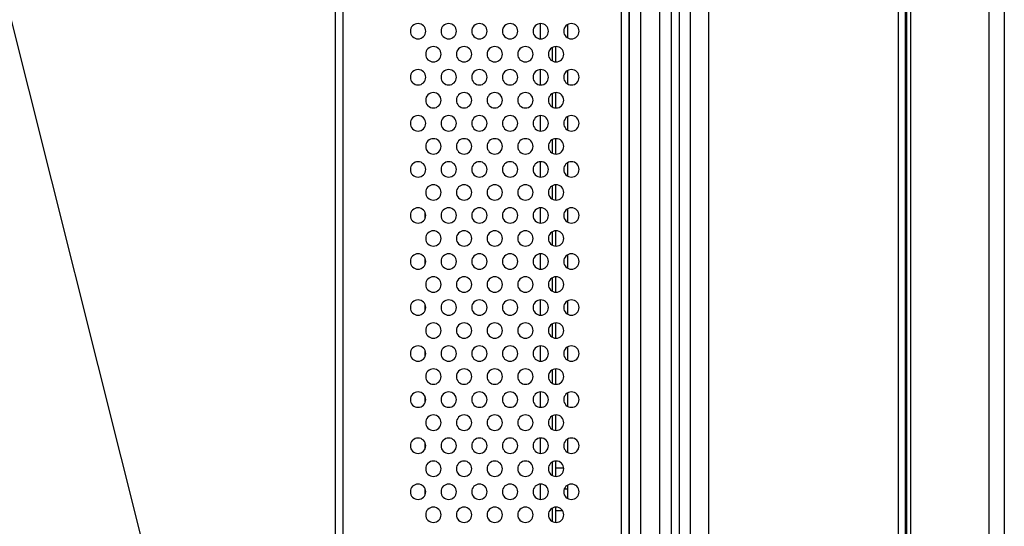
# Model space of a CAD drawing. Header units: millimetres. Extents: x 0 to 1118, y 0 to 864.
# Tile 32 of 256: x 72 to 97, y 435 to 448. Entities that reach past the tile are written whole.
import ezdxf

# ---------------------------------------------------------------- set-up
doc = ezdxf.new("R2010")
doc.units = ezdxf.units.MM
doc.dimstyles.new('SLDDIMSTYLE2', dxfattribs={"dimtxt": 0.18, "dimasz": 0.762, "dimexe": 0, "dimexo": 0.0625, "dimgap": 0, "dimtad": 0, "dimtih": 1, "dimtoh": 1, "dimdec": 0, "dimrnd": 1e-09, "dimzin": 0, "dimdsep": 46, "dimtxsty": 'Standard', "dimblk1": 'DOT', "dimblk2": 'DOT', "dimsah": 1, "dimcen": 0.09, "dimadec": 0, "dimazin": 0, "dimtfac": 0.762, "dimtdec": 0, "dimtofl": 0, "dimtmove": 0, "dimatfit": 3, "dimldrblk": 'DOT', "dimfxl": 1, "dimfrac": 2, "dimtolj": 1, "dimtzin": 0, "dimarcsym": 0})

# ---------------------------------------------------------------- blocks, each defined once
blk = doc.blocks.new('_Dot')
at = {"color": 0, "linetype": 'ByBlock', "lineweight": -2}
blk.add_line((-0.5, 0), (-1, 0), dxfattribs=at)
at = {"color": 0, "linetype": 'ByBlock', "const_width": 0.5}
blk.add_lwpolyline([(-0.25, 0, 1), (0.25, 0, 1)], format="xyb", close=True, dxfattribs=at)

msp = doc.modelspace()

# ---------------------------------------------------------------- linework, layer by layer
at = {"color": 7, "linetype": 'Continuous', "lineweight": 25}
for p, q in [((94.8919, 314.316), (94.8919, 533.588)), ((94.9319, 316.152), (94.9319, 531.752)), ((95.0319, 316.152), (95.0319, 531.752)), ((97.0719, 531.752), (97.0719, 316.152)), ((97.4719, 531.752), (97.4719, 316.152)), ((80.0319, 406.752), (80.0319, 458.4126)), ((87.4919, 406.952), (87.4919, 457.918)), ((87.6919, 409.4534), (87.6919, 455.7186)), ((87.6919, 455.6836), (87.6919, 409.4884)), ((87.9848, 455.7186), (87.9848, 409.4534)), ((88.4919, 409.6676), (88.4919, 455.5044)), ((88.7848, 454.9186), (88.7848, 410.2534)), ((88.999, 410.4676), (88.999, 454.7044)), ((89.2919, 410.4383), (89.2919, 454.7044)), ((89.7605, 454.7044), (89.7605, 409.815)), ((85.3719, 447.6783), (85.3719, 448.0778)), ((86.0919, 447.6994), (86.0919, 448.0566)), ((85.6919, 447.0994), (85.6919, 447.4566)), ((85.7719, 447.0783), (85.7719, 447.4778)), ((85.3719, 446.4783), (85.3719, 446.8778)), ((86.0919, 446.4994), (86.0919, 446.8566)), ((85.6919, 445.8994), (85.6919, 446.2566)), ((85.7719, 445.8783), (85.7719, 446.2778)), ((85.3719, 445.2783), (85.3719, 445.6778)), ((86.0919, 445.2994), (86.0919, 445.6566)), ((85.6919, 444.6994), (85.6919, 445.0566)), ((85.7719, 444.6783), (85.7719, 445.0778)), ((85.3719, 444.0783), (85.3719, 444.4778)), ((86.0919, 444.0994), (86.0919, 444.4566)), ((85.6919, 443.4994), (85.6919, 443.8566)), ((85.7719, 443.4783), (85.7719, 443.8778)), ((85.3719, 442.8783), (85.3719, 443.2778)), ((86.0919, 442.8994), (86.0919, 443.2566)), ((82.3719, 443.0156), (82.3719, 443.1405)), ((85.6919, 442.2994), (85.6919, 442.6566)), ((85.7719, 442.2783), (85.7719, 442.6778)), ((82.3719, 441.8156), (82.3719, 441.9405)), ((85.3719, 441.6783), (85.3719, 442.0778)), ((86.0919, 441.6994), (86.0919, 442.0566)), ((85.6919, 441.0994), (85.6919, 441.4566)), ((85.7719, 441.0783), (85.7719, 441.4778)), ((82.3719, 440.6156), (82.3719, 440.7405)), ((85.3719, 440.4783), (85.3719, 440.8778)), ((86.0919, 440.4994), (86.0919, 440.8566)), ((85.6919, 439.8994), (85.6919, 440.2566)), ((85.7719, 439.8783), (85.7719, 440.2778)), ((85.3719, 439.2783), (85.3719, 439.6778)), ((86.0919, 439.2994), (86.0919, 439.6566)), ((82.3719, 439.4156), (82.3719, 439.5405)), ((85.6919, 438.6994), (85.6919, 439.0566)), ((85.7719, 438.6783), (85.7719, 439.0778)), ((82.3719, 438.2156), (82.3719, 438.3405)), ((85.3719, 438.0783), (85.3719, 438.4778)), ((86.0919, 438.0994), (86.0919, 438.4566)), ((85.6919, 437.4994), (85.6919, 437.8566)), ((85.7719, 437.4783), (85.7719, 437.8778)), ((82.3719, 437.0156), (82.3719, 437.1405)), ((85.3719, 436.8783), (85.3719, 437.2778)), ((86.0919, 436.8994), (86.0919, 437.2566)), ((85.6919, 436.2994), (85.6919, 436.6566)), ((85.7719, 436.2783), (85.7719, 436.6778)), ((85.9813, 436.493), (85.7719, 436.493)), ((85.3719, 435.6783), (85.3719, 436.0778)), ((86.0919, 435.6994), (86.0919, 436.0566)), ((82.3719, 435.8156), (82.3719, 435.9405)), ((85.6919, 435.0994), (85.6919, 435.4566)), ((85.7719, 435.0783), (85.7719, 435.4778)), ((85.7719, 435.393), (85.9455, 435.393))]:
    msp.add_line(p, q, dxfattribs=at)
at = {"color": 8, "linetype": 'Continuous', "lineweight": 25}
for p, q in [((94.7161, 323.4488), (94.7161, 529.4738)), ((80.2319, 406.952), (80.2319, 458.4074)), ((86.0919, 435.943), (85.9927, 435.943))]:
    msp.add_line(p, q, dxfattribs=at)
at = {"color": 7, "linetype": 'Continuous', "lineweight": 25}
for centre, start, end in [((82.1819, 447.878), 90, 270), ((82.1819, 447.878), 270, 90), ((82.9819, 447.878), 90, 270), ((82.9819, 447.878), 270, 90), ((83.7819, 447.878), 90, 270), ((83.7819, 447.878), 270, 90), ((84.5819, 447.878), 90, 270), ((84.5819, 447.878), 270, 90), ((85.3819, 447.878), 90, 270), ((85.3819, 447.878), 270, 90), ((86.1819, 447.878), 90, 270), ((86.1819, 447.878), 270, 90), ((82.5819, 447.278), 90, 270), ((82.5819, 447.278), 270, 90), ((83.3819, 447.278), 90, 270), ((83.3819, 447.278), 270, 90), ((84.1819, 447.278), 90, 270), ((84.1819, 447.278), 270, 90), ((84.9819, 447.278), 90, 270), ((84.9819, 447.278), 270, 90), ((85.7819, 447.278), 90, 270), ((85.7819, 447.278), 270, 90), ((82.1819, 446.678), 90, 270), ((82.1819, 446.678), 270, 90), ((82.9819, 446.678), 90, 270), ((82.9819, 446.678), 270, 90), ((83.7819, 446.678), 90, 270), ((83.7819, 446.678), 270, 90), ((84.5819, 446.678), 90, 270), ((84.5819, 446.678), 270, 90), ((85.3819, 446.678), 90, 270), ((85.3819, 446.678), 270, 90), ((86.1819, 446.678), 90, 270), ((86.1819, 446.678), 270, 90), ((82.5819, 446.078), 90, 270), ((82.5819, 446.078), 270, 90), ((83.3819, 446.078), 90, 270), ((83.3819, 446.078), 270, 90), ((84.1819, 446.078), 90, 270), ((84.1819, 446.078), 270, 90), ((84.9819, 446.078), 90, 270), ((84.9819, 446.078), 270, 90), ((85.7819, 446.078), 90, 270), ((85.7819, 446.078), 270, 90), ((82.1819, 445.478), 90, 270), ((82.1819, 445.478), 270, 90), ((82.9819, 445.478), 90, 270), ((82.9819, 445.478), 270, 90), ((83.7819, 445.478), 90, 270), ((83.7819, 445.478), 270, 90), ((84.5819, 445.478), 90, 270), ((84.5819, 445.478), 270, 90), ((85.3819, 445.478), 90, 270), ((85.3819, 445.478), 270, 90), ((86.1819, 445.478), 90, 270), ((86.1819, 445.478), 270, 90), ((82.5819, 444.878), 90, 270), ((82.5819, 444.878), 270, 90), ((83.3819, 444.878), 90, 270), ((83.3819, 444.878), 270, 90), ((84.1819, 444.878), 90, 270), ((84.1819, 444.878), 270, 90), ((84.9819, 444.878), 90, 270), ((84.9819, 444.878), 270, 90), ((85.7819, 444.878), 90, 270), ((85.7819, 444.878), 270, 90), ((82.1819, 444.278), 90, 270), ((82.1819, 444.278), 270, 90), ((82.9819, 444.278), 90, 270), ((82.9819, 444.278), 270, 90), ((83.7819, 444.278), 90, 270), ((83.7819, 444.278), 270, 90), ((84.5819, 444.278), 90, 270), ((84.5819, 444.278), 270, 90), ((85.3819, 444.278), 90, 270), ((85.3819, 444.278), 270, 90), ((86.1819, 444.278), 90, 270), ((86.1819, 444.278), 270, 90), ((82.5819, 443.678), 90, 270), ((82.5819, 443.678), 270, 90), ((83.3819, 443.678), 90, 270), ((83.3819, 443.678), 270, 90), ((84.1819, 443.678), 90, 270), ((84.1819, 443.678), 270, 90), ((84.9819, 443.678), 90, 270), ((84.9819, 443.678), 270, 90), ((85.7819, 443.678), 90, 270), ((85.7819, 443.678), 270, 90), ((82.1819, 443.078), 90, 270), ((82.1819, 443.078), 270, 90), ((82.9819, 443.078), 90, 270), ((82.9819, 443.078), 270, 90), ((83.7819, 443.078), 90, 270), ((83.7819, 443.078), 270, 90), ((84.5819, 443.078), 90, 270), ((84.5819, 443.078), 270, 90), ((85.3819, 443.078), 90, 270), ((85.3819, 443.078), 270, 90), ((86.1819, 443.078), 90, 270), ((86.1819, 443.078), 270, 90), ((82.5819, 442.478), 90, 270), ((82.5819, 442.478), 270, 90), ((83.3819, 442.478), 90, 270), ((83.3819, 442.478), 270, 90), ((84.1819, 442.478), 90, 270), ((84.1819, 442.478), 270, 90), ((84.9819, 442.478), 90, 270), ((84.9819, 442.478), 270, 90), ((85.7819, 442.478), 90, 270), ((85.7819, 442.478), 270, 90), ((82.1819, 441.878), 90, 270), ((82.1819, 441.878), 270, 90), ((82.9819, 441.878), 90, 270), ((82.9819, 441.878), 270, 90), ((83.7819, 441.878), 90, 270), ((83.7819, 441.878), 270, 90), ((84.5819, 441.878), 90, 270), ((84.5819, 441.878), 270, 90), ((85.3819, 441.878), 90, 270), ((85.3819, 441.878), 270, 90), ((86.1819, 441.878), 90, 270), ((86.1819, 441.878), 270, 90), ((82.5819, 441.278), 90, 270), ((82.5819, 441.278), 270, 90), ((83.3819, 441.278), 90, 270), ((83.3819, 441.278), 270, 90), ((84.1819, 441.278), 90, 270), ((84.1819, 441.278), 270, 90), ((84.9819, 441.278), 90, 270), ((84.9819, 441.278), 270, 90), ((85.7819, 441.278), 90, 270), ((85.7819, 441.278), 270, 90), ((82.1819, 440.678), 90, 270), ((82.1819, 440.678), 270, 90), ((82.9819, 440.678), 90, 270), ((82.9819, 440.678), 270, 90), ((83.7819, 440.678), 90, 270), ((83.7819, 440.678), 270, 90), ((84.5819, 440.678), 90, 270), ((84.5819, 440.678), 270, 90), ((85.3819, 440.678), 90, 270), ((85.3819, 440.678), 270, 90), ((86.1819, 440.678), 90, 270), ((86.1819, 440.678), 270, 90), ((82.5819, 440.078), 90, 270), ((82.5819, 440.078), 270, 90), ((83.3819, 440.078), 90, 270), ((83.3819, 440.078), 270, 90), ((84.1819, 440.078), 90, 270), ((84.1819, 440.078), 270, 90), ((84.9819, 440.078), 90, 270), ((84.9819, 440.078), 270, 90), ((85.7819, 440.078), 90, 270), ((85.7819, 440.078), 270, 90), ((82.1819, 439.478), 90, 270), ((82.1819, 439.478), 270, 90), ((82.9819, 439.478), 90, 270), ((82.9819, 439.478), 270, 90), ((83.7819, 439.478), 90, 270), ((83.7819, 439.478), 270, 90), ((84.5819, 439.478), 90, 270), ((84.5819, 439.478), 270, 90), ((85.3819, 439.478), 90, 270), ((85.3819, 439.478), 270, 90), ((86.1819, 439.478), 90, 270), ((86.1819, 439.478), 270, 90), ((82.5819, 438.878), 90, 270), ((82.5819, 438.878), 270, 90), ((83.3819, 438.878), 90, 270), ((83.3819, 438.878), 270, 90), ((84.1819, 438.878), 90, 270), ((84.1819, 438.878), 270, 90), ((84.9819, 438.878), 90, 270), ((84.9819, 438.878), 270, 90), ((85.7819, 438.878), 90, 270), ((85.7819, 438.878), 270, 90), ((82.1819, 438.278), 90, 270), ((82.1819, 438.278), 270, 90), ((82.9819, 438.278), 90, 270), ((82.9819, 438.278), 270, 90), ((83.7819, 438.278), 90, 270), ((83.7819, 438.278), 270, 90), ((84.5819, 438.278), 90, 270), ((84.5819, 438.278), 270, 90), ((85.3819, 438.278), 90, 270), ((85.3819, 438.278), 270, 90), ((86.1819, 438.278), 90, 270), ((86.1819, 438.278), 270, 90), ((82.5819, 437.678), 90, 270), ((82.5819, 437.678), 270, 90), ((83.3819, 437.678), 90, 270), ((83.3819, 437.678), 270, 90), ((84.1819, 437.678), 90, 270), ((84.1819, 437.678), 270, 90), ((84.9819, 437.678), 90, 270), ((84.9819, 437.678), 270, 90), ((85.7819, 437.678), 90, 270), ((85.7819, 437.678), 270, 90), ((82.1819, 437.078), 90, 270), ((82.1819, 437.078), 270, 90), ((82.9819, 437.078), 90, 270), ((82.9819, 437.078), 270, 90), ((83.7819, 437.078), 90, 270), ((83.7819, 437.078), 270, 90), ((84.5819, 437.078), 90, 270), ((84.5819, 437.078), 270, 90), ((85.3819, 437.078), 90, 270), ((85.3819, 437.078), 270, 90), ((86.1819, 437.078), 90, 270), ((86.1819, 437.078), 270, 90), ((82.5819, 436.478), 90, 270), ((82.5819, 436.478), 270, 90), ((83.3819, 436.478), 90, 270), ((83.3819, 436.478), 270, 90), ((84.1819, 436.478), 90, 270), ((84.1819, 436.478), 270, 90), ((84.9819, 436.478), 90, 270), ((84.9819, 436.478), 270, 90), ((85.7819, 436.478), 90, 270), ((85.7819, 436.478), 270, 90), ((82.1819, 435.878), 90, 270), ((82.1819, 435.878), 270, 90), ((82.9819, 435.878), 90, 270), ((82.9819, 435.878), 270, 90), ((83.7819, 435.878), 90, 270), ((83.7819, 435.878), 270, 90), ((84.5819, 435.878), 90, 270), ((84.5819, 435.878), 270, 90), ((85.3819, 435.878), 90, 270), ((85.3819, 435.878), 270, 90), ((86.1819, 435.878), 90, 270), ((86.1819, 435.878), 270, 90), ((82.5819, 435.278), 90, 270), ((82.5819, 435.278), 270, 90), ((83.3819, 435.278), 90, 270), ((83.3819, 435.278), 270, 90), ((84.1819, 435.278), 90, 270), ((84.1819, 435.278), 270, 90), ((84.9819, 435.278), 90, 270), ((84.9819, 435.278), 270, 90), ((85.7819, 435.278), 90, 270), ((85.7819, 435.278), 270, 90)]:
    msp.add_arc(centre, 0.2, start, end, dxfattribs=at)

# ---------------------------------------------------------------- leaders
at = {"color": 7, "linetype": 'Continuous', "lineweight": 0}
msp.add_leader([(84.4834, 396.7981), (46.1161, 549.594)], dimstyle='SLDDIMSTYLE2', dxfattribs=at)

doc.saveas('drawing.dxf')
